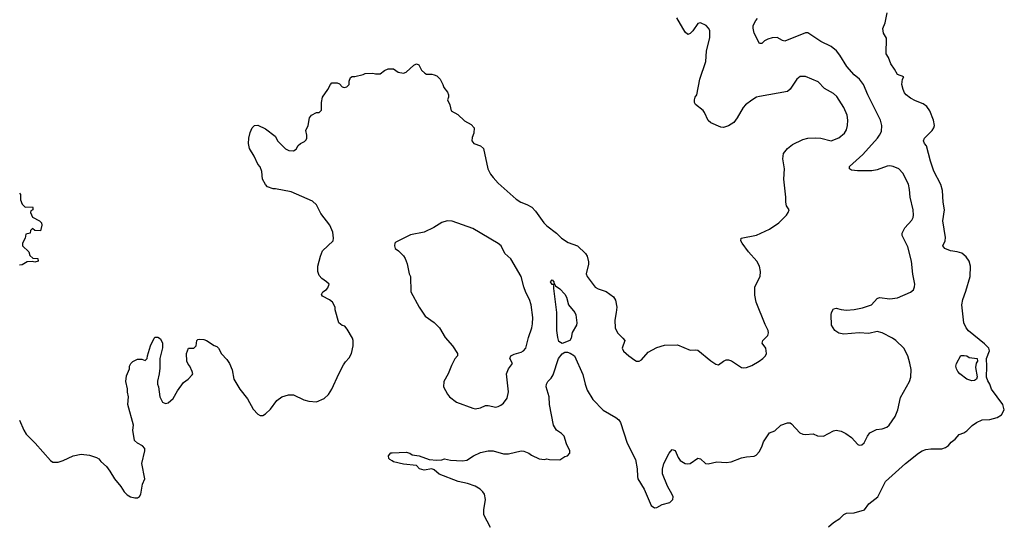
# Model space of a CAD drawing. Header units: inches. Extents: x 2220522 to 2384314, y 721474 to 893490.
# Tile 169 of 256: x 2307090 to 2314784, y 822568 to 826515. Entities that reach past the tile are written whole.
import ezdxf

# ---------------------------------------------------------------- set-up
doc = ezdxf.new("R2010")
doc.units = ezdxf.units.IN
doc.header["$MEASUREMENT"] = 0
doc.layers.add('C3802', color=7, linetype='Continuous')
doc.layers.add('C3812', color=7, linetype='Continuous')

msp = doc.modelspace()

# ---------------------------------------------------------------- linework, layer by layer
at = {"layer": 'C3802', "color": 5}
for points, elevation in [([(2307087.8, 823390), (2307123.2, 823310), (2307140.7, 823280.7), (2307210.2, 823210.2), (2307330, 823074), (2307350, 823062), (2307390, 823060.5), (2307430, 823072.7), (2307509, 823110), (2307570, 823123.7), (2307634.9, 823114.9), (2307690, 823097.3), (2307707.5, 823087.5), (2307725.2, 823065.2), (2307767.5, 823027.5), (2307796, 822990), (2307831, 822930), (2307881, 822870), (2307907.3, 822830), (2307930, 822804.9), (2307956, 822790), (2307990, 822781.6), (2308010, 822783), (2308027.2, 822792.8), (2308038, 822810), (2308048.7, 822888.7), (2308068.7, 822930), (2308044, 823050), (2308068.4, 823148.4), (2308068.4, 823168.4), (2308050, 823188), (2308010, 823208.7), (2307988.7, 823231.3), (2307974, 823310), (2307979, 823350), (2307936, 823510), (2307941.2, 823570), (2307933.6, 823606.4), (2307933.2, 823633.2), (2307919, 823690), (2307924.7, 823735.3), (2307948, 823790), (2307948, 823810), (2307958, 823830), (2307973.6, 823846.4), (2308010, 823866), (2308044.7, 823864.7), (2308070, 823854), (2308086, 823870), (2308088, 823890), (2308113.2, 823970), (2308142, 824030), (2308150, 824038), (2308170, 824036), (2308190, 824024.7), (2308207.3, 823990), (2308205.2, 823954.8), (2308184.7, 823870), (2308186.4, 823793.6), (2308181, 823750), (2308166.4, 823693.6), (2308166, 823670), (2308174.8, 823650), (2308186, 823570), (2308206, 823530), (2308230, 823518), (2308250, 823524.7), (2308290, 823558), (2308323.2, 823616.8), (2308370, 823682), (2308408, 823710), (2308438, 823742), (2308442, 823750), (2308439, 823770), (2308419, 823810), (2308406, 823826), (2308397.2, 823850), (2308394, 823910), (2308409.4, 823950.6), (2308450, 823951.3), (2308468.7, 823970), (2308474, 824010), (2308482, 824018), (2308498, 824022), (2308530, 824019.3), (2308550.4, 824010.4), (2308610, 823971.3), (2308630, 823964.7), (2308644.7, 823950), (2308667.5, 823907.5), (2308710, 823862.8), (2308730, 823831), (2308750, 823782), (2308764, 823710), (2308810.7, 823630), (2308870, 823554.8), (2308914.6, 823474.6), (2308950, 823436), (2308970, 823426), (2308990, 823426), (2309010, 823438), (2309050, 823476), (2309098.9, 823541.1), (2309138, 823570), (2309190, 823586.8), (2309230, 823586.8), (2309310, 823547.7), (2309350, 823538), (2309410, 823533), (2309470, 823557.1), (2309503.6, 823590), (2309529.6, 823630), (2309583, 823750), (2309620.1, 823819.9), (2309635.2, 823844.8), (2309663.9, 823876.1), (2309683.7, 823910), (2309697.2, 823970), (2309696, 824010), (2309690, 824028), (2309650, 824099), (2309630, 824122), (2309610, 824128.7), (2309585.2, 824150), (2309555.3, 824250), (2309555.3, 824270), (2309535.3, 824310), (2309510, 824328.7), (2309456.4, 824356.4), (2309448, 824370), (2309458, 824390), (2309488, 824410), (2309498, 824422), (2309508, 824450), (2309488.7, 824470), (2309450, 824495.3), (2309430, 824518), (2309419, 824550), (2309421.2, 824590), (2309440.9, 824670), (2309457, 824710), (2309539, 824790), (2309542, 824810), (2309536.4, 824856.4), (2309514, 824910), (2309442.4, 825002.4), (2309409.4, 825070), (2309378.9, 825098.9), (2309212.5, 825172.5), (2309090, 825195.3), (2309070, 825195.3), (2309028, 825210), (2309010, 825228), (2308988.7, 825270), (2308982, 825330), (2308970, 825366), (2308950, 825388), (2308922, 825450), (2308886, 825510), (2308877.2, 825550), (2308881.2, 825590), (2308890, 825634), (2308906, 825670), (2308926, 825690), (2308950, 825692), (2309010, 825662), (2309086.4, 825606.4), (2309107.5, 825567.5), (2309166.4, 825506.4), (2309194.4, 825494.4), (2309230, 825491), (2309250, 825504.7), (2309267, 825533), (2309284, 825550), (2309316.2, 825563.8), (2309330, 825578), (2309334.5, 825590), (2309334.2, 825614.2), (2309325.2, 825650), (2309345.2, 825690), (2309356, 825750), (2309370, 825770.8), (2309410, 825791.3), (2309430, 825792), (2309448, 825810), (2309449.1, 825869.1), (2309457.2, 825910), (2309498, 825970), (2309518, 826010), (2309530, 826022), (2309570, 826022), (2309590, 826014), (2309611.1, 825991.1), (2309626.8, 825986.8), (2309646, 825990), (2309664, 826010), (2309664, 826036), (2309676.4, 826063.6), (2309689.1, 826070.9), (2309710, 826071.3), (2309773.2, 826086.8), (2309790, 826096), (2309850, 826098), (2309870, 826092), (2309907.3, 826092.7), (2309940.2, 826119.8), (2309970, 826131.3), (2310000, 826131.3)], 180), ([(2307090, 825162), (2307098, 825150), (2307098, 825110), (2307110, 825074), (2307132.7, 825052.7), (2307190, 825054), (2307194, 825050), (2307194, 825030), (2307178, 825022), (2307174, 825010), (2307190, 824974), (2307245.4, 824945.4), (2307262, 824930), (2307264.7, 824910), (2307252, 824868), (2307208.4, 824868.4), (2307190, 824886), (2307174, 824870), (2307171.1, 824848.9), (2307138, 824842), (2307132, 824810), (2307112, 824770), (2307112, 824750), (2307162, 824702), (2307170, 824674), (2307192.7, 824652.7), (2307232, 824652), (2307234, 824630), (2307210, 824622), (2307190, 824628.7), (2307150, 824624), (2307110, 824602), (2307090, 824599)], 180), ([(2310000, 823070.2), (2309982, 823082), (2309976, 823090), (2309972.7, 823110), (2309990, 823133), (2310000, 823133.5)], 160)]:
    msp.add_lwpolyline(points, dxfattribs=dict(at, elevation=elevation))
at = {"layer": 'C3812', "color": 5}
for points, elevation in [([(2310000, 826131.3), (2310010, 826131.3), (2310046.8, 826106.8), (2310090, 826098.8), (2310110, 826106), (2310170, 826161), (2310190, 826171), (2310210, 826162), (2310230, 826122), (2310256.9, 826096.9), (2310270, 826091.3), (2310310, 826091.3), (2310330, 826086), (2310350, 826076), (2310376, 826050), (2310398, 826010), (2310404.7, 825984.7), (2310432, 825950), (2310442, 825930), (2310442, 825910), (2310432, 825890), (2310451.1, 825851.1), (2310462.8, 825802.8), (2310514.8, 825774.8), (2310566.4, 825726.4), (2310617.6, 825697.6), (2310640.7, 825670), (2310639.5, 825630), (2310625.2, 825594.8), (2310622.3, 825570), (2310638, 825550), (2310690.7, 825530), (2310714.4, 825510), (2310747.4, 825350), (2310768.9, 825310), (2310790, 825283.7), (2310830, 825239.5), (2310970, 825114.4), (2311006.8, 825090), (2311053.1, 825073.1), (2311091.5, 825051.5), (2311120.8, 825020.8), (2311185.3, 824930), (2311210, 824906), (2311284.4, 824850), (2311324.4, 824810), (2311376.4, 824776.4), (2311450, 824750.2), (2311512.2, 824690), (2311523.5, 824670), (2311533.8, 824626.2), (2311533.9, 824606.1), (2311518, 824530), (2311523.8, 824510), (2311588.3, 824428.3), (2311610, 824413), (2311674.2, 824394.2), (2311730, 824352.2), (2311746.5, 824326.5), (2311755.3, 824270), (2311752, 824230), (2311739.5, 824170), (2311743.8, 824110), (2311760.5, 824070), (2311803, 824030), (2311818, 824010), (2311797.3, 823950), (2311807.9, 823927.9), (2311850.4, 823890.4), (2311896.7, 823856.7), (2311910, 823850.6), (2311930, 823850.6), (2311950, 823858.8), (2312000.1, 823919.9), (2312070, 823956.3), (2312130, 823973.7), (2312230, 823977), (2312330, 823936.4), (2312370, 823938.4), (2312390, 823934.9), (2312490, 823852.7), (2312530, 823826), (2312550, 823821), (2312590, 823850.7), (2312610, 823859.1), (2312630, 823860.7), (2312653.2, 823853.2), (2312730, 823800.7), (2312750, 823796.3), (2312770, 823800.5), (2312810, 823814.9), (2312869.3, 823850), (2312898, 823870), (2312917, 823890), (2312926.6, 823910), (2312921.6, 823950), (2312891.8, 823990), (2312896.2, 824010), (2312937.4, 824050), (2312941.3, 824070), (2312939.7, 824090), (2312916.4, 824136.4), (2312846, 824310), (2312834.6, 824365.4), (2312834, 824430), (2312875.1, 824510), (2312879.5, 824550), (2312872, 824590), (2312850, 824629.2), (2312783.9, 824703.9), (2312735.1, 824770), (2312726, 824790), (2312728.7, 824810), (2312847, 824833), (2312950, 824879.1), (2313022.7, 824930), (2313081.2, 824990), (2313094, 825010), (2313104, 825030), (2313082.7, 825062.7), (2313075.6, 825090), (2313075.8, 825130), (2313062, 825270), (2313066, 825350), (2313053.6, 825430), (2313059.5, 825470), (2313090, 825510.7), (2313130, 825542), (2313210, 825580.5), (2313250, 825590.5), (2313310, 825592.7), (2313350.4, 825590.4), (2313430, 825570.4), (2313490, 825592.7), (2313536.2, 825630), (2313550, 825656), (2313558.9, 825690), (2313560.5, 825730), (2313555.8, 825770), (2313529.7, 825830), (2313475.8, 825915.8), (2313450, 825938.9), (2313378.3, 825978.3), (2313329.5, 826029.5), (2313231.4, 826071.4), (2313190, 826071.8), (2313163, 826050), (2313110, 825972.7), (2313090, 825954.5), (2312870, 825915.6), (2312848.2, 825910), (2312810, 825887.6), (2312761.7, 825850), (2312744.2, 825830), (2312697.8, 825750), (2312670, 825711.6), (2312630, 825686), (2312590, 825673.3), (2312570, 825675.8), (2312490, 825710.9), (2312470, 825727.1), (2312442.2, 825790), (2312430, 825807.1), (2312370, 825854), (2312362.4, 825870), (2312362, 825890), (2312369, 825911), (2312382, 825930), (2312404.4, 826050), (2312452, 826190), (2312457.2, 826270), (2312482.6, 826377.4), (2312482.6, 826430), (2312473.6, 826450), (2312455.6, 826470), (2312410, 826492.1), (2312390, 826486.6), (2312350, 826427.3), (2312330, 826406.6), (2312310, 826399.3), (2312290, 826418), (2312226.4, 826530)], 180), ([(2310000, 823133.5), (2310110, 823139.3), (2310138, 823130), (2310157.3, 823117.3), (2310212, 823110), (2310290, 823083), (2310350, 823076), (2310390, 823078), (2310410, 823086), (2310457.1, 823077.1), (2310550, 823070.5), (2310584.1, 823075.9), (2310636, 823110), (2310690, 823136), (2310750, 823150.4), (2310790, 823148.2), (2310870, 823126.7), (2310910, 823126.7), (2311010, 823148.2), (2311030, 823146), (2311070, 823130.4), (2311090, 823115.5), (2311150, 823087.3), (2311190, 823081), (2311210, 823086), (2311230, 823081), (2311310, 823078), (2311350, 823104.7), (2311370, 823111.3), (2311388.7, 823130), (2311389, 823150), (2311362.9, 823202.9), (2311344.1, 823264.1), (2311325.1, 823285.1), (2311286, 823310), (2311261.6, 823350), (2311231.3, 823510), (2311226.6, 823570), (2311203.7, 823650), (2311206.6, 823670), (2311216, 823690), (2311243.3, 823716.7), (2311258.2, 823741.8), (2311299.4, 823870), (2311330, 823907.7), (2311350, 823918.7), (2311370, 823920.1), (2311392.7, 823912.7), (2311426, 823890), (2311490, 823745.5), (2311507.9, 823670), (2311523.9, 823623.9), (2311567.6, 823550), (2311650, 823467.9), (2311749.3, 823409.3), (2311771.1, 823391.1), (2311786, 823370), (2311836.9, 823210), (2311902.9, 823082.9), (2311916.5, 823010), (2311917, 822950), (2311921.6, 822930), (2311970.4, 822850.3), (2312023.8, 822723.8), (2312050, 822704.7), (2312070, 822706), (2312110, 822730.8), (2312170, 822746.8), (2312194.5, 822770), (2312197, 822790), (2312190, 822808.7), (2312152.7, 822872.7), (2312112.3, 822970), (2312112.7, 823007.3), (2312124, 823050), (2312166, 823130), (2312190, 823158.8), (2312212.5, 823152.5), (2312236.1, 823096.1), (2312250, 823074.8), (2312290, 823050.8), (2312310, 823047.3), (2312330, 823050.8), (2312390, 823091), (2312410, 823086.8), (2312450, 823051), (2312470, 823046.8), (2312537, 823063), (2312610, 823058.7), (2312650, 823062.6), (2312730, 823094.9), (2312770, 823103), (2312830, 823107.3), (2312844.1, 823115.9), (2312870, 823144.7), (2312891.9, 823188.1), (2312901.5, 823218.5), (2312949.5, 823290.5), (2312990, 823304.7), (2313038, 823350), (2313090, 823367.3), (2313110, 823367.3), (2313120.5, 823360.5), (2313186, 823290), (2313210, 823278.8), (2313230, 823276), (2313290, 823282), (2313325.4, 823265.4), (2313370, 823264.7), (2313450, 823306.8), (2313470.7, 823310.7), (2313510, 823304), (2313545.8, 823285.8), (2313590, 823254.8), (2313639.9, 823199.9), (2313650, 823194), (2313670, 823196.3), (2313690, 823210.7), (2313715.4, 823264.6), (2313732.7, 823290), (2313784.4, 823315.6), (2313830, 823320.9), (2313866.2, 823333.8), (2313885.1, 823350), (2313930, 823417.3), (2313951.3, 823470), (2313973.6, 823566.4), (2314043.7, 823690), (2314054.2, 823725.8), (2314055.3, 823784.7), (2314045.6, 823834.4), (2314030.7, 823890.7), (2313999.7, 823950), (2313936, 824010), (2313910, 824028), (2313830, 824069.8), (2313790, 824080.3), (2313725.7, 824065.7), (2313650, 824069.6), (2313530, 824059.1), (2313490, 824066.9), (2313459.5, 824090), (2313434.5, 824130), (2313430, 824211.3), (2313434.3, 824230), (2313450, 824259.3), (2313470, 824262.4), (2313510, 824251.8), (2313550, 824248.9), (2313610, 824253.4), (2313675.3, 824264.7), (2313745.1, 824290), (2313790, 824337.6), (2313810, 824345.7), (2313890, 824335.8), (2313950, 824342.8), (2314052, 824388), (2314073.5, 824406.5), (2314082.9, 824430), (2314083.6, 824450), (2314068.4, 824528.5), (2314058.9, 824630), (2314030, 824742.7), (2313986.6, 824830), (2313984.7, 824850), (2314006.6, 824890), (2314060.7, 824950), (2314071.8, 824970), (2314075.1, 824990), (2314071.6, 825030), (2314047.8, 825130), (2314043.6, 825190), (2314034.3, 825230), (2313990, 825318.4), (2313960.7, 825350), (2313916, 825370), (2313890, 825374), (2313867.8, 825372.2), (2313790, 825343.1), (2313750, 825335.1), (2313636.3, 825336.3), (2313590, 825341.6), (2313573.2, 825350), (2313575.1, 825370), (2313678.2, 825461.9), (2313793.7, 825590), (2313810, 825613), (2313823.6, 825643.6), (2313827.1, 825690), (2313815.4, 825730), (2313717.2, 825930), (2313684.2, 826010), (2313653.3, 826050), (2313610, 826085.7), (2313552.8, 826150), (2313498.8, 826238.8), (2313471.9, 826271.9), (2313430, 826305.4), (2313350, 826344.5), (2313250, 826413.7), (2313230, 826412.8), (2313070, 826348.5), (2313050, 826352), (2313010, 826377), (2312970, 826374.5), (2312935.5, 826364.5), (2312910.5, 826349.5), (2312890, 826329.3), (2312870, 826329.3), (2312830, 826409.4), (2312820.5, 826450), (2312822.9, 826470), (2312842.9, 826510), (2312855.2, 826524.8)], 160), ([(2313410, 822554.8), (2313449.2, 822590), (2313497.7, 822622.3), (2313530, 822653.4), (2313550, 822662), (2313610, 822666), (2313692.1, 822687.9), (2313725.6, 822734.4), (2313795.1, 822790), (2313855.1, 822910), (2314012, 823050), (2314112.3, 823130), (2314142.7, 823150), (2314170, 823159.5), (2314210, 823164.6), (2314294.7, 823165.3), (2314325.4, 823174.6), (2314349, 823190), (2314370, 823216), (2314400.2, 823239.8), (2314430, 823278), (2314468.9, 823291.1), (2314490, 823304.7), (2314533.6, 823346.4), (2314568, 823370), (2314610, 823391), (2314670, 823394.8), (2314728, 823410), (2314762, 823430), (2314784, 823470), (2314772.7, 823510), (2314684, 823630), (2314671.6, 823670), (2314654.8, 823694.8), (2314644.1, 823724.1), (2314647.8, 823807.8), (2314644, 823870), (2314669.6, 823930), (2314662.9, 823950), (2314630, 823985.6), (2314505.3, 824085.3), (2314485.4, 824110), (2314466.6, 824150), (2314452.1, 824290), (2314458.7, 824330), (2314484.4, 824395.6), (2314518, 824510), (2314519.3, 824590), (2314509.7, 824630), (2314485.2, 824665.2), (2314451.8, 824691.8), (2314416.2, 824703.8), (2314364, 824710), (2314318, 824730), (2314304, 824750), (2314322, 824790), (2314324.2, 824815.8), (2314304.9, 824944.9), (2314316.4, 825030), (2314306.2, 825090), (2314302, 825182), (2314287.9, 825227.9), (2314232.8, 825332.8), (2314206.6, 825410), (2314177.2, 825530), (2314161.2, 825550), (2314153.2, 825570), (2314159.3, 825590), (2314219.3, 825650), (2314232.3, 825670), (2314239.5, 825690), (2314231.6, 825730), (2314203.3, 825803.3), (2314178.8, 825838.8), (2314150, 825858.4), (2314090, 825880.9), (2314050, 825903.7), (2314017.2, 825930), (2314005.4, 825945.4), (2313993.2, 825970), (2313982.7, 826010), (2313988, 826052), (2313998, 826070), (2313950, 826088), (2313926.6, 826130), (2313897, 826170), (2313878.9, 826218.9), (2313861.2, 826250), (2313864, 826370), (2313839, 826410), (2313833.6, 826446.4), (2313853.2, 826490), (2313869.3, 826570)], 140), ([(2310769.2, 822550), (2310718, 822650), (2310717, 822690), (2310729.7, 822770), (2310721.3, 822810), (2310709.6, 822830), (2310687.6, 822850), (2310650, 822873.8), (2310590, 822895.1), (2310516, 822910), (2310367.7, 822967.7), (2310330, 823000.9), (2310310, 823009.5), (2310250, 822998.3), (2310215.1, 823010), (2310190, 823035.3), (2310090, 823044.5), (2310010, 823063.7), (2310000, 823070.2)], 160)]:
    msp.add_lwpolyline(points, dxfattribs=dict(at, elevation=elevation))
for points, elevation in [([(2310430, 824945.1), (2310390, 824932), (2310326.2, 824893.8), (2310250, 824857.2), (2310145.4, 824834.6), (2310116.9, 824823.1), (2310030, 824778), (2310022, 824770), (2310018, 824750), (2310024.7, 824730), (2310050, 824711.3), (2310090, 824671.3), (2310102.8, 824650), (2310118.8, 824610), (2310134.8, 824530), (2310142.8, 824510), (2310147.7, 824390), (2310210.6, 824270.6), (2310259.8, 824199.8), (2310330, 824151.3), (2310371, 824110), (2310414.4, 824034.4), (2310471.3, 823970), (2310511.3, 823910), (2310511.3, 823890), (2310490, 823868), (2310464.1, 823815.9), (2310439.1, 823750), (2310404.9, 823690), (2310400.7, 823650), (2310432.4, 823592.4), (2310450, 823570.8), (2310502.8, 823530), (2310630, 823481.6), (2310650, 823478), (2310690, 823484.9), (2310730, 823504), (2310750, 823504), (2310810, 823491), (2310830, 823496), (2310850, 823504.7), (2310870, 823521), (2310898.9, 823561.1), (2310909.3, 823610), (2310895.3, 823750), (2310909, 823790), (2310941.2, 823830), (2310919.3, 823870), (2310927.3, 823890), (2310954.9, 823905.1), (2311010, 823919.3), (2311028.2, 823930), (2311045.4, 823950), (2311064.9, 824035.1), (2311091.5, 824110), (2311098, 824142), (2311099.7, 824190), (2311086.6, 824290), (2311074.7, 824330), (2311045.2, 824385.2), (2311028.9, 824428.9), (2311009.7, 824510), (2310928.2, 824648.2), (2310882.4, 824690), (2310853, 824750), (2310830, 824768.4), (2310630, 824885.1), (2310470, 824941.3)], 180), ([(2311330, 823987.8), (2311304, 824004), (2311294.3, 824034.3), (2311287.2, 824090), (2311288.5, 824228.5), (2311264.5, 824415.5), (2311263.1, 824436.9), (2311267.3, 824447.3), (2311250, 824449), (2311239, 824470), (2311250, 824484.7), (2311264.7, 824470), (2311263.6, 824463.6), (2311276.9, 824436.9), (2311310, 824414), (2311350, 824373), (2311363.7, 824350), (2311378, 824290), (2311428.4, 824230), (2311435.8, 824210), (2311443, 824150), (2311440.5, 824130), (2311407.2, 824072.8), (2311400.3, 824030), (2311388, 824010)], 160), ([(2314530, 823695.1), (2314490, 823709.7), (2314437.6, 823750), (2314419.7, 823770), (2314409.7, 823790), (2314406.3, 823810), (2314409.6, 823830), (2314445.6, 823894.4), (2314470, 823894.9), (2314490, 823890.4), (2314510, 823879.1), (2314571.3, 823870), (2314574, 823850), (2314565.2, 823834.8), (2314559.3, 823800.7), (2314572.8, 823727.2), (2314566, 823710), (2314550, 823699.3)], 140)]:
    msp.add_lwpolyline(points, close=True, dxfattribs=dict(at, elevation=elevation))

doc.saveas('drawing.dxf')
